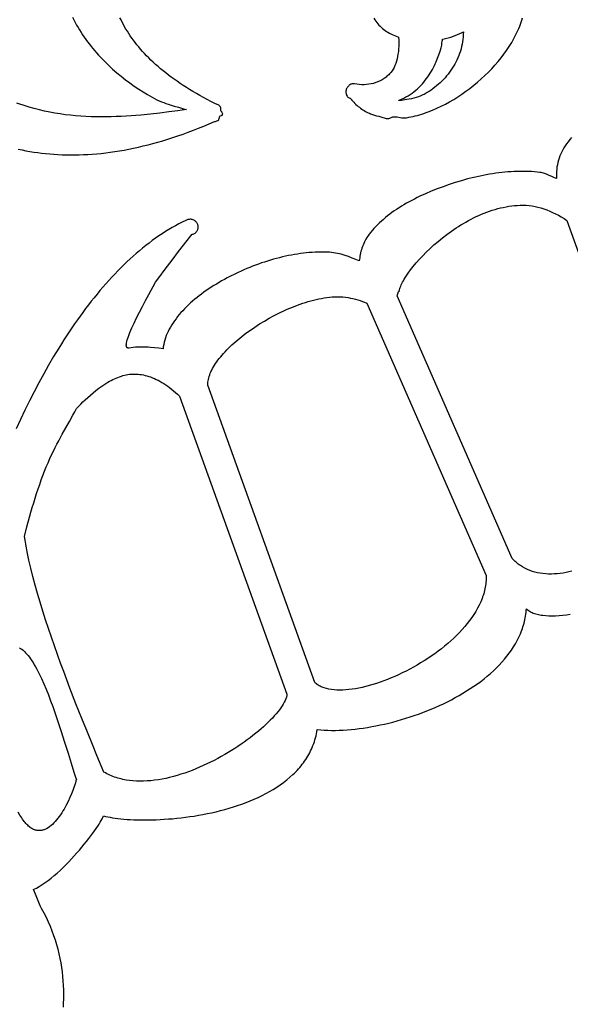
# Model space of a CAD drawing. Extents: x 0 to 113, y 52 to 137.
# Tile 14 of 25: x 45 to 55, y 73 to 91. Entities that reach past the tile are written whole.
import ezdxf

# ---------------------------------------------------------------- set-up
doc = ezdxf.new("R2010")
doc.units = 0
doc.header["$MEASUREMENT"] = 0

msp = doc.modelspace()

# ---------------------------------------------------------------- linework, layer by layer
for points in [[(46.298, 91.025), (46.322, 90.977), (46.347, 90.929), (46.372, 90.882), (46.399, 90.835), (46.426, 90.79), (46.455, 90.744), (46.484, 90.7), (46.514, 90.656), (46.544, 90.612), (46.576, 90.569), (46.608, 90.527), (46.641, 90.486), (46.674, 90.445), (46.708, 90.404), (46.742, 90.365), (46.778, 90.325), (46.813, 90.287), (46.849, 90.249), (46.886, 90.211), (46.923, 90.175), (46.961, 90.139), (47.037, 90.068), (47.115, 90), (47.194, 89.935), (47.275, 89.872), (47.356, 89.812), (47.437, 89.754), (47.52, 89.698), (47.602, 89.646), (47.685, 89.596), (47.768, 89.548), (47.813, 89.524), (47.856, 89.502), (47.899, 89.482), (47.941, 89.464), (47.981, 89.448), (48.021, 89.433), (48.061, 89.419), (48.1, 89.407), (48.176, 89.384), (48.252, 89.363), (48.328, 89.342), (48.405, 89.32), (48.244, 89.298), (48.078, 89.276), (47.908, 89.255), (47.735, 89.236), (47.559, 89.218), (47.469, 89.211), (47.379, 89.204), (47.288, 89.198), (47.197, 89.193), (47.105, 89.189), (47.013, 89.186), (46.92, 89.184), (46.826, 89.184), (46.733, 89.185), (46.639, 89.188), (46.544, 89.192), (46.449, 89.197), (46.354, 89.205), (46.259, 89.214), (46.164, 89.225), (46.069, 89.238), (45.973, 89.254), (45.878, 89.271), (45.782, 89.291), (45.686, 89.312), (45.591, 89.337), (45.496, 89.364), (45.439, 89.381), (45.383, 89.399), (45.327, 89.418), (45.271, 89.437)], [(45.296, 88.588), (45.366, 88.573), (45.437, 88.559), (45.508, 88.547), (45.581, 88.535), (45.654, 88.524), (45.727, 88.515), (45.801, 88.507), (45.876, 88.5), (45.952, 88.494), (46.028, 88.489), (46.105, 88.486), (46.182, 88.483), (46.26, 88.482), (46.339, 88.483), (46.419, 88.484), (46.499, 88.487), (46.58, 88.491), (46.662, 88.496), (46.744, 88.503), (46.827, 88.511), (46.91, 88.521), (46.995, 88.531), (47.08, 88.544), (47.165, 88.557), (47.251, 88.572), (47.338, 88.589), (47.426, 88.606), (47.514, 88.626), (47.603, 88.647), (47.693, 88.669), (47.783, 88.693), (47.875, 88.718), (47.966, 88.745), (48.059, 88.773), (48.152, 88.803), (48.245, 88.834), (48.34, 88.867), (48.435, 88.902), (48.531, 88.938), (48.627, 88.976), (48.725, 89.016), (48.822, 89.057), (48.921, 89.1), (48.925, 89.1), (48.93, 89.1), (48.934, 89.099), (48.938, 89.1), (48.96, 89.109), (48.982, 89.117), (48.987, 89.12), (48.991, 89.124), (48.998, 89.132), (49.002, 89.142), (49.005, 89.152), (49.01, 89.175), (49.013, 89.186), (49.017, 89.197), (49.024, 89.202), (49.031, 89.206), (49.047, 89.212), (49.054, 89.215), (49.061, 89.219), (49.066, 89.224), (49.07, 89.232), (49.071, 89.239), (49.07, 89.245), (49.067, 89.252), (49.064, 89.258), (49.057, 89.271), (49.054, 89.277), (49.052, 89.284), (49.051, 89.285), (49.05, 89.285), (49.048, 89.284), (49.045, 89.284), (49.043, 89.284), (49.039, 89.317), (49.037, 89.333), (49.034, 89.349), (49.029, 89.364), (49.026, 89.371), (49.022, 89.378), (49.018, 89.384), (49.012, 89.389), (49.007, 89.394), (49, 89.399), (48.927, 89.434), (48.855, 89.47), (48.785, 89.506), (48.717, 89.543), (48.651, 89.579), (48.586, 89.616), (48.522, 89.653), (48.461, 89.69), (48.4, 89.728), (48.341, 89.766), (48.284, 89.804), (48.228, 89.842), (48.174, 89.88), (48.121, 89.919), (48.069, 89.957), (48.019, 89.996), (47.97, 90.036), (47.923, 90.075), (47.877, 90.114), (47.832, 90.154), (47.788, 90.194), (47.746, 90.234), (47.706, 90.274), (47.666, 90.314), (47.628, 90.355), (47.591, 90.395), (47.555, 90.436), (47.52, 90.477), (47.487, 90.518), (47.455, 90.559), (47.424, 90.6), (47.394, 90.641), (47.365, 90.683), (47.337, 90.724), (47.311, 90.766), (47.285, 90.807), (47.26, 90.849), (47.237, 90.891), (47.215, 90.933), (47.193, 90.975), (47.173, 91.017)], [(51.864, 91.007), (51.881, 90.98), (51.899, 90.954), (51.918, 90.929), (51.938, 90.904), (51.958, 90.881), (51.98, 90.859), (52.002, 90.838), (52.025, 90.818), (52.049, 90.799), (52.073, 90.781), (52.098, 90.764), (52.124, 90.748), (52.15, 90.733), (52.177, 90.718), (52.204, 90.705), (52.233, 90.692), (52.261, 90.679), (52.32, 90.656), (52.323, 90.6), (52.323, 90.545), (52.323, 90.492), (52.32, 90.441), (52.316, 90.391), (52.309, 90.344), (52.302, 90.298), (52.292, 90.254), (52.281, 90.212), (52.268, 90.172), (52.253, 90.135), (52.237, 90.099), (52.218, 90.066), (52.199, 90.035), (52.177, 90.006), (52.154, 89.979), (52.138, 89.963), (52.122, 89.948), (52.106, 89.934), (52.089, 89.92), (52.071, 89.906), (52.053, 89.894), (52.035, 89.882), (52.017, 89.871), (51.978, 89.85), (51.939, 89.832), (51.898, 89.817), (51.857, 89.804), (51.814, 89.794), (51.771, 89.787), (51.728, 89.781), (51.684, 89.779), (51.639, 89.779), (51.595, 89.782), (51.551, 89.787), (51.507, 89.794), (51.499, 89.794), (51.49, 89.794), (51.481, 89.794), (51.464, 89.794), (51.446, 89.786), (51.437, 89.786), (51.42, 89.777), (51.41, 89.769), (51.401, 89.761), (51.393, 89.752), (51.385, 89.742), (51.376, 89.733), (51.368, 89.724), (51.359, 89.707), (51.355, 89.696), (51.351, 89.685), (51.349, 89.674), (51.347, 89.663), (51.347, 89.652), (51.347, 89.641), (51.348, 89.63), (51.35, 89.619), (51.35, 89.61), (51.359, 89.592), (51.359, 89.583), (51.368, 89.566), (51.376, 89.557), (51.385, 89.549), (51.395, 89.543), (51.406, 89.538), (51.417, 89.533), (51.427, 89.528), (51.437, 89.521), (51.446, 89.513), (51.449, 89.509), (51.45, 89.504), (51.452, 89.499), (51.455, 89.495), (51.493, 89.454), (51.513, 89.434), (51.533, 89.415), (51.554, 89.396), (51.575, 89.378), (51.596, 89.361), (51.618, 89.345), (51.64, 89.329), (51.662, 89.314), (51.685, 89.3), (51.708, 89.287), (51.732, 89.274), (51.756, 89.262), (51.78, 89.251), (51.804, 89.24), (51.841, 89.227), (51.878, 89.216), (51.915, 89.206), (51.953, 89.197), (51.973, 89.191), (51.992, 89.185), (52.031, 89.171), (52.051, 89.165), (52.07, 89.159), (52.09, 89.155), (52.11, 89.153), (52.118, 89.152), (52.126, 89.153), (52.141, 89.157), (52.156, 89.162), (52.171, 89.168), (52.186, 89.175), (52.202, 89.181), (52.217, 89.186), (52.225, 89.187), (52.233, 89.188), (52.262, 89.186), (52.292, 89.183), (52.35, 89.174), (52.379, 89.17), (52.409, 89.167), (52.438, 89.167), (52.453, 89.168), (52.468, 89.17), (52.508, 89.177), (52.548, 89.184), (52.587, 89.193), (52.627, 89.202), (52.667, 89.213), (52.707, 89.224), (52.747, 89.236), (52.787, 89.249), (52.827, 89.263), (52.867, 89.277), (52.947, 89.308), (53.026, 89.343), (53.105, 89.38), (53.184, 89.42), (53.262, 89.463), (53.339, 89.508), (53.416, 89.556), (53.491, 89.606), (53.565, 89.658), (53.638, 89.712), (53.709, 89.768), (53.779, 89.826), (53.847, 89.886), (53.913, 89.947), (53.978, 90.009), (54.04, 90.074), (54.1, 90.139), (54.158, 90.206), (54.213, 90.274), (54.266, 90.344), (54.316, 90.414), (54.364, 90.486), (54.387, 90.522), (54.409, 90.559), (54.43, 90.595), (54.45, 90.632), (54.47, 90.67), (54.489, 90.707), (54.507, 90.745), (54.525, 90.782), (54.541, 90.82), (54.557, 90.858), (54.572, 90.897), (54.585, 90.935), (54.598, 90.974), (54.61, 91.013)], [(55.515, 88.801), (55.482, 88.764), (55.451, 88.726), (55.422, 88.686), (55.397, 88.651), (55.374, 88.615), (55.353, 88.578), (55.334, 88.54), (55.316, 88.502), (55.3, 88.463), (55.285, 88.423), (55.273, 88.383), (55.262, 88.342), (55.253, 88.301), (55.246, 88.259), (55.241, 88.217), (55.237, 88.174), (55.236, 88.131), (55.236, 88.088), (55.238, 88.045), (55.219, 88.051), (55.2, 88.059), (55.163, 88.075), (55.09, 88.109), (55.053, 88.125), (55.015, 88.139), (54.995, 88.146), (54.975, 88.151), (54.954, 88.156), (54.932, 88.159), (54.882, 88.165), (54.83, 88.17), (54.778, 88.173), (54.725, 88.176), (54.671, 88.178), (54.618, 88.178), (54.563, 88.178), (54.508, 88.177), (54.453, 88.175), (54.397, 88.171), (54.341, 88.167), (54.285, 88.162), (54.228, 88.156), (54.171, 88.15), (54.114, 88.142), (54.056, 88.133), (53.999, 88.124), (53.941, 88.114), (53.883, 88.103), (53.826, 88.091), (53.71, 88.065), (53.595, 88.037), (53.48, 88.005), (53.366, 87.971), (53.253, 87.934), (53.141, 87.895), (53.031, 87.854), (52.923, 87.81), (52.817, 87.764), (52.713, 87.717), (52.663, 87.692), (52.612, 87.667), (52.563, 87.641), (52.514, 87.615), (52.466, 87.588), (52.419, 87.561), (52.373, 87.533), (52.328, 87.504), (52.284, 87.475), (52.24, 87.446), (52.198, 87.416), (52.156, 87.386), (52.116, 87.355), (52.077, 87.323), (52.039, 87.291), (52.002, 87.259), (51.966, 87.226), (51.931, 87.192), (51.898, 87.158), (51.866, 87.124), (51.836, 87.089), (51.806, 87.053), (51.778, 87.017), (51.752, 86.981), (51.734, 86.954), (51.718, 86.928), (51.703, 86.901), (51.689, 86.873), (51.676, 86.845), (51.664, 86.817), (51.653, 86.788), (51.643, 86.76), (51.633, 86.73), (51.625, 86.701), (51.618, 86.672), (51.612, 86.642), (51.606, 86.613), (51.602, 86.583), (51.598, 86.553), (51.595, 86.523), (51.53, 86.551), (51.464, 86.577), (51.398, 86.603), (51.331, 86.626), (51.297, 86.636), (51.262, 86.646), (51.227, 86.654), (51.192, 86.662), (51.156, 86.669), (51.119, 86.674), (51.082, 86.679), (51.044, 86.682), (50.992, 86.684), (50.939, 86.686), (50.886, 86.686), (50.833, 86.685), (50.779, 86.683), (50.725, 86.68), (50.671, 86.676), (50.616, 86.672), (50.561, 86.666), (50.507, 86.659), (50.451, 86.651), (50.396, 86.642), (50.341, 86.632), (50.285, 86.621), (50.23, 86.609), (50.174, 86.597), (50.119, 86.583), (50.063, 86.569), (50.008, 86.554), (49.952, 86.538), (49.897, 86.521), (49.842, 86.503), (49.787, 86.485), (49.732, 86.466), (49.678, 86.446), (49.624, 86.425), (49.57, 86.403), (49.516, 86.381), (49.463, 86.358), (49.41, 86.335), (49.358, 86.311), (49.305, 86.286), (49.203, 86.234), (49.152, 86.208), (49.102, 86.181), (49.052, 86.153), (49.003, 86.125), (48.955, 86.096), (48.908, 86.067), (48.861, 86.037), (48.815, 86.006), (48.769, 85.976), (48.725, 85.944), (48.681, 85.912), (48.639, 85.88), (48.597, 85.847), (48.556, 85.814), (48.516, 85.78), (48.477, 85.746), (48.44, 85.711), (48.403, 85.676), (48.368, 85.64), (48.334, 85.604), (48.301, 85.568), (48.269, 85.531), (48.238, 85.494), (48.209, 85.456), (48.182, 85.418), (48.155, 85.379), (48.13, 85.341), (48.107, 85.301), (48.085, 85.262), (48.065, 85.222), (48.046, 85.182), (48.03, 85.143), (48.015, 85.102), (48.002, 85.062), (47.991, 85.021), (47.982, 84.98), (47.974, 84.938), (47.969, 84.897), (47.891, 84.909), (47.813, 84.919), (47.735, 84.926), (47.696, 84.929), (47.656, 84.931), (47.617, 84.932), (47.577, 84.932), (47.538, 84.931), (47.498, 84.93), (47.459, 84.927), (47.419, 84.924), (47.379, 84.92), (47.339, 84.914), (47.332, 84.913), (47.324, 84.914), (47.318, 84.915), (47.312, 84.917), (47.307, 84.92), (47.303, 84.924), (47.299, 84.928), (47.296, 84.934), (47.294, 84.94), (47.292, 84.948), (47.291, 84.965), (47.292, 84.985), (47.295, 85.008), (47.3, 85.034), (47.308, 85.063), (47.318, 85.094), (47.329, 85.128), (47.343, 85.164), (47.358, 85.203), (47.394, 85.286), (47.435, 85.376), (47.482, 85.473), (47.533, 85.575), (47.588, 85.681), (47.646, 85.79), (47.706, 85.902), (47.829, 86.128), (47.912, 86.236), (47.993, 86.345), (48.154, 86.562), (48.237, 86.673), (48.323, 86.785), (48.413, 86.899), (48.461, 86.957), (48.51, 87.016), (48.524, 87.02), (48.537, 87.025), (48.549, 87.032), (48.561, 87.039), (48.572, 87.048), (48.581, 87.057), (48.59, 87.067), (48.598, 87.078), (48.605, 87.09), (48.61, 87.102), (48.614, 87.115), (48.617, 87.128), (48.619, 87.141), (48.619, 87.155), (48.618, 87.169), (48.615, 87.183), (48.611, 87.197), (48.605, 87.21), (48.598, 87.222), (48.59, 87.234), (48.581, 87.245), (48.571, 87.254), (48.56, 87.263), (48.549, 87.271), (48.536, 87.278), (48.523, 87.283), (48.51, 87.288), (48.497, 87.291), (48.483, 87.292), (48.469, 87.292), (48.454, 87.291), (48.44, 87.288), (48.427, 87.286), (48.413, 87.282), (48.4, 87.277), (48.388, 87.271), (48.325, 87.24), (48.262, 87.208), (48.199, 87.174), (48.137, 87.139), (48.075, 87.102), (48.014, 87.064), (47.953, 87.025), (47.892, 86.984), (47.831, 86.942), (47.771, 86.898), (47.711, 86.854), (47.652, 86.808), (47.593, 86.76), (47.534, 86.712), (47.476, 86.662), (47.418, 86.611), (47.36, 86.559), (47.303, 86.505), (47.246, 86.451), (47.189, 86.395), (47.133, 86.338), (47.077, 86.28), (47.022, 86.221), (46.967, 86.161), (46.912, 86.099), (46.858, 86.037), (46.804, 85.974), (46.75, 85.909), (46.697, 85.844), (46.644, 85.778), (46.592, 85.71), (46.54, 85.642), (46.489, 85.573), (46.437, 85.503), (46.387, 85.432), (46.336, 85.36), (46.287, 85.288), (46.237, 85.214), (46.188, 85.14), (46.139, 85.065), (46.091, 84.989), (46.043, 84.912), (45.949, 84.757), (45.856, 84.598), (45.765, 84.437), (45.676, 84.273), (45.589, 84.107), (45.503, 83.939), (45.419, 83.768), (45.337, 83.596), (45.257, 83.421)], [(55.523, 80.79), (55.468, 80.777), (55.413, 80.765), (55.358, 80.756), (55.303, 80.748), (55.249, 80.743), (55.195, 80.739), (55.142, 80.737), (55.09, 80.738), (55.038, 80.74), (54.987, 80.745), (54.936, 80.752), (54.887, 80.761), (54.838, 80.773), (54.791, 80.787), (54.744, 80.803), (54.699, 80.822), (54.654, 80.844), (54.611, 80.868), (54.57, 80.894), (54.549, 80.908), (54.529, 80.923), (54.51, 80.939), (54.49, 80.955), (54.471, 80.972), (54.453, 80.99), (54.435, 81.008), (54.417, 81.027), (52.294, 85.881), (52.298, 85.892), (52.302, 85.905), (52.31, 85.935), (52.314, 85.947), (52.319, 85.955), (52.321, 85.957), (52.324, 85.958), (52.326, 85.956), (52.329, 85.952), (52.332, 85.971), (52.336, 85.99), (52.342, 86.011), (52.35, 86.033), (52.359, 86.056), (52.369, 86.08), (52.381, 86.105), (52.394, 86.13), (52.408, 86.157), (52.424, 86.184), (52.459, 86.24), (52.499, 86.299), (52.543, 86.36), (52.592, 86.423), (52.646, 86.487), (52.704, 86.553), (52.766, 86.619), (52.831, 86.685), (52.901, 86.752), (52.974, 86.818), (53.05, 86.883), (53.129, 86.948), (53.211, 87.011), (53.253, 87.042), (53.296, 87.072), (53.339, 87.102), (53.383, 87.132), (53.428, 87.16), (53.473, 87.188), (53.519, 87.216), (53.565, 87.242), (53.612, 87.268), (53.659, 87.293), (53.707, 87.318), (53.755, 87.341), (53.803, 87.363), (53.852, 87.384), (53.902, 87.405), (53.951, 87.424), (54.001, 87.442), (54.051, 87.459), (54.102, 87.474), (54.153, 87.489), (54.204, 87.502), (54.255, 87.513), (54.306, 87.523), (54.358, 87.532), (54.41, 87.54), (54.462, 87.545), (54.513, 87.55), (54.565, 87.552), (54.565, 87.552), (54.621, 87.553), (54.676, 87.551), (54.731, 87.546), (54.785, 87.539), (54.84, 87.529), (54.895, 87.516), (54.949, 87.502), (55.003, 87.485), (55.057, 87.466), (55.111, 87.444), (55.165, 87.42), (55.218, 87.394), (55.272, 87.367), (55.325, 87.337), (55.378, 87.305), (55.43, 87.271), (57.23, 82.267)], [(46.129, 72.733), (46.133, 72.812), (46.135, 72.892), (46.136, 72.973), (46.135, 73.054), (46.132, 73.136), (46.127, 73.219), (46.12, 73.302), (46.111, 73.385), (46.1, 73.468), (46.086, 73.552), (46.071, 73.636), (46.053, 73.72), (46.032, 73.804), (46.009, 73.888), (45.984, 73.972), (45.955, 74.056), (45.924, 74.14), (45.89, 74.224), (45.853, 74.308), (45.814, 74.391), (45.771, 74.474), (45.748, 74.515), (45.725, 74.557), (45.706, 74.596), (45.688, 74.639), (45.651, 74.729), (45.614, 74.821), (45.595, 74.865), (45.576, 74.908), (45.603, 74.921), (45.63, 74.935), (45.684, 74.966), (45.739, 75), (45.794, 75.037), (45.849, 75.078), (45.904, 75.121), (45.959, 75.166), (46.014, 75.214), (46.069, 75.263), (46.122, 75.315), (46.175, 75.367), (46.228, 75.42), (46.279, 75.474), (46.329, 75.529), (46.378, 75.584), (46.425, 75.639), (46.471, 75.693), (46.515, 75.746), (46.557, 75.799), (46.597, 75.851), (46.635, 75.901), (46.671, 75.949), (46.704, 75.995), (46.734, 76.039), (46.762, 76.08), (46.787, 76.118), (46.809, 76.153), (46.828, 76.185), (46.844, 76.213), (46.856, 76.237), (46.865, 76.256), (46.869, 76.271), (46.906, 76.261), (46.947, 76.252), (46.99, 76.243), (47.036, 76.235), (47.085, 76.228), (47.136, 76.221), (47.19, 76.215), (47.246, 76.21), (47.305, 76.205), (47.365, 76.201), (47.428, 76.198), (47.493, 76.196), (47.56, 76.195), (47.628, 76.194), (47.698, 76.195), (47.769, 76.196), (47.842, 76.198), (47.916, 76.202), (47.992, 76.206), (48.068, 76.212), (48.146, 76.218), (48.224, 76.225), (48.303, 76.234), (48.382, 76.244), (48.463, 76.255), (48.543, 76.267), (48.624, 76.28), (48.705, 76.295), (48.786, 76.311), (48.867, 76.328), (48.948, 76.346), (49.029, 76.366), (49.109, 76.387), (49.189, 76.41), (49.269, 76.434), (49.347, 76.459), (49.425, 76.486), (49.502, 76.515), (49.578, 76.545), (49.652, 76.576), (49.726, 76.609), (49.798, 76.644), (49.869, 76.68), (49.938, 76.718), (50.005, 76.758), (50.071, 76.799), (50.135, 76.842), (50.196, 76.887), (50.256, 76.933), (50.313, 76.982), (50.368, 77.032), (50.395, 77.058), (50.421, 77.084), (50.446, 77.111), (50.47, 77.138), (50.494, 77.166), (50.518, 77.194), (50.54, 77.222), (50.562, 77.252), (50.583, 77.281), (50.604, 77.311), (50.623, 77.342), (50.642, 77.373), (50.66, 77.405), (50.678, 77.437), (50.694, 77.469), (50.71, 77.503), (50.725, 77.536), (50.739, 77.57), (50.752, 77.605), (50.764, 77.64), (50.776, 77.676), (50.786, 77.712), (50.796, 77.749), (50.804, 77.787), (50.812, 77.824), (50.819, 77.863), (50.883, 77.857), (50.948, 77.853), (51.015, 77.851), (51.084, 77.85), (51.153, 77.85), (51.224, 77.852), (51.296, 77.855), (51.369, 77.86), (51.443, 77.866), (51.518, 77.874), (51.593, 77.883), (51.669, 77.893), (51.746, 77.905), (51.823, 77.918), (51.901, 77.933), (51.979, 77.949), (52.058, 77.966), (52.137, 77.985), (52.216, 78.004), (52.295, 78.026), (52.374, 78.048), (52.453, 78.072), (52.532, 78.097), (52.61, 78.123), (52.689, 78.151), (52.767, 78.18), (52.844, 78.21), (52.921, 78.241), (52.997, 78.274), (53.073, 78.308), (53.148, 78.342), (53.222, 78.379), (53.295, 78.416), (53.367, 78.454), (53.438, 78.494), (53.508, 78.535), (53.577, 78.577), (53.644, 78.62), (53.71, 78.664), (53.775, 78.709), (53.838, 78.755), (53.899, 78.803), (53.959, 78.851), (54.016, 78.901), (54.072, 78.951), (54.126, 79.003), (54.178, 79.055), (54.228, 79.109), (54.276, 79.164), (54.322, 79.219), (54.365, 79.276), (54.406, 79.333), (54.444, 79.392), (54.48, 79.451), (54.513, 79.512), (54.544, 79.573), (54.571, 79.636), (54.584, 79.667), (54.596, 79.699), (54.608, 79.731), (54.618, 79.763), (54.628, 79.795), (54.637, 79.828), (54.645, 79.861), (54.653, 79.894), (54.659, 79.927), (54.665, 79.96), (54.67, 79.994), (54.675, 80.028), (54.678, 80.062), (54.681, 80.096), (54.696, 80.083), (54.712, 80.07), (54.73, 80.058), (54.748, 80.046), (54.768, 80.036), (54.788, 80.026), (54.809, 80.017), (54.832, 80.009), (54.855, 80.002), (54.879, 79.995), (54.903, 79.989), (54.929, 79.984), (54.955, 79.979), (54.982, 79.975), (55.038, 79.969), (55.097, 79.966), (55.158, 79.966), (55.221, 79.967), (55.287, 79.971), (55.354, 79.978), (55.422, 79.986), (55.492, 79.996)], [(45.315, 79.376), (45.339, 79.363), (45.362, 79.347), (45.385, 79.329), (45.408, 79.308), (45.431, 79.285), (45.454, 79.26), (45.477, 79.232), (45.5, 79.202), (45.523, 79.17), (45.546, 79.136), (45.569, 79.101), (45.591, 79.063), (45.614, 79.024), (45.636, 78.983), (45.658, 78.941), (45.68, 78.897), (45.724, 78.806), (45.767, 78.709), (45.81, 78.609), (45.852, 78.505), (45.892, 78.398), (45.933, 78.29), (45.972, 78.18), (46.01, 78.069), (46.047, 77.958), (46.083, 77.848), (46.152, 77.633), (46.215, 77.429), (46.273, 77.242), (46.324, 77.076), (46.348, 77.004), (46.37, 76.938), (46.361, 76.93), (46.36, 76.923), (46.359, 76.912), (46.352, 76.883), (46.34, 76.843), (46.323, 76.794), (46.302, 76.738), (46.277, 76.675), (46.248, 76.608), (46.215, 76.538), (46.179, 76.467), (46.16, 76.431), (46.14, 76.395), (46.119, 76.36), (46.097, 76.325), (46.074, 76.291), (46.051, 76.258), (46.028, 76.226), (46.003, 76.195), (45.978, 76.166), (45.952, 76.138), (45.926, 76.113), (45.9, 76.089), (45.872, 76.068), (45.845, 76.049), (45.816, 76.033), (45.788, 76.019), (45.773, 76.014), (45.759, 76.009), (45.744, 76.005), (45.73, 76.001), (45.715, 75.999), (45.7, 75.998), (45.685, 75.997), (45.67, 75.997), (45.655, 75.998), (45.64, 76.001), (45.624, 76.004), (45.609, 76.008), (45.594, 76.013), (45.578, 76.019), (45.563, 76.027), (45.547, 76.035), (45.532, 76.045), (45.516, 76.055), (45.5, 76.067), (45.485, 76.08), (45.469, 76.095), (45.453, 76.11), (45.437, 76.127), (45.422, 76.145), (45.406, 76.164), (45.39, 76.185), (45.374, 76.207), (45.358, 76.231), (45.343, 76.256), (45.327, 76.282), (45.295, 76.339)]]:
    msp.add_lwpolyline(points)
for points in [[(53.517, 90.753), (53.516, 90.707), (53.513, 90.662), (53.508, 90.617), (53.502, 90.572), (53.494, 90.528), (53.485, 90.484), (53.474, 90.441), (53.461, 90.399), (53.447, 90.357), (53.432, 90.316), (53.415, 90.275), (53.397, 90.235), (53.378, 90.196), (53.357, 90.158), (53.335, 90.12), (53.312, 90.083), (53.287, 90.046), (53.262, 90.011), (53.235, 89.976), (53.208, 89.942), (53.179, 89.909), (53.149, 89.877), (53.119, 89.846), (53.087, 89.816), (53.055, 89.786), (53.022, 89.758), (52.988, 89.731), (52.954, 89.704), (52.919, 89.679), (52.883, 89.655), (52.846, 89.632), (52.809, 89.61), (52.791, 89.6), (52.771, 89.59), (52.731, 89.572), (52.688, 89.556), (52.644, 89.542), (52.6, 89.53), (52.556, 89.519), (52.514, 89.51), (52.473, 89.503), (52.436, 89.497), (52.403, 89.493), (52.374, 89.49), (52.35, 89.488), (52.333, 89.488), (52.324, 89.489), (52.322, 89.49), (52.322, 89.492), (52.324, 89.494), (52.329, 89.495), (52.372, 89.513), (52.415, 89.532), (52.456, 89.552), (52.495, 89.574), (52.533, 89.598), (52.569, 89.623), (52.604, 89.649), (52.638, 89.677), (52.67, 89.705), (52.701, 89.734), (52.731, 89.765), (52.76, 89.796), (52.787, 89.828), (52.813, 89.86), (52.838, 89.893), (52.862, 89.926), (52.884, 89.96), (52.906, 89.994), (52.926, 90.028), (52.946, 90.062), (52.964, 90.097), (52.981, 90.131), (52.998, 90.165), (53.013, 90.2), (53.041, 90.268), (53.066, 90.334), (53.088, 90.4), (53.106, 90.463), (53.112, 90.487), (53.117, 90.509), (53.122, 90.547), (53.126, 90.582), (53.129, 90.601), (53.133, 90.621), (53.16, 90.625), (53.186, 90.631), (53.212, 90.636), (53.237, 90.643), (53.286, 90.658), (53.334, 90.675), (53.38, 90.693), (53.426, 90.713), (53.517, 90.753)], [(50.992, 85.846), (51.044, 85.853), (51.095, 85.857), (51.145, 85.86), (51.195, 85.861), (51.243, 85.86), (51.292, 85.857), (51.339, 85.852), (51.386, 85.846), (51.432, 85.838), (51.477, 85.828), (51.522, 85.817), (51.566, 85.805), (51.609, 85.791), (51.652, 85.775), (51.693, 85.759), (51.734, 85.741), (53.936, 80.711), (53.937, 80.68), (53.936, 80.649), (53.935, 80.618), (53.933, 80.588), (53.93, 80.557), (53.925, 80.526), (53.92, 80.496), (53.915, 80.465), (53.908, 80.435), (53.9, 80.405), (53.892, 80.374), (53.882, 80.344), (53.872, 80.314), (53.861, 80.284), (53.85, 80.254), (53.837, 80.224), (53.81, 80.165), (53.78, 80.107), (53.747, 80.048), (53.711, 79.991), (53.673, 79.934), (53.632, 79.877), (53.589, 79.822), (53.544, 79.767), (53.496, 79.713), (53.447, 79.659), (53.395, 79.607), (53.342, 79.555), (53.286, 79.504), (53.229, 79.454), (53.171, 79.406), (53.111, 79.358), (53.05, 79.311), (52.988, 79.265), (52.924, 79.221), (52.86, 79.178), (52.794, 79.135), (52.728, 79.095), (52.661, 79.055), (52.594, 79.017), (52.526, 78.98), (52.458, 78.945), (52.389, 78.911), (52.32, 78.878), (52.252, 78.847), (52.183, 78.818), (52.115, 78.79), (52.046, 78.764), (51.979, 78.74), (51.911, 78.717), (51.845, 78.696), (51.779, 78.677), (51.714, 78.66), (51.649, 78.644), (51.586, 78.631), (51.524, 78.619), (51.463, 78.61), (51.404, 78.602), (51.346, 78.597), (51.289, 78.593), (51.235, 78.592), (51.182, 78.593), (51.131, 78.597), (51.081, 78.602), (51.034, 78.61), (50.99, 78.62), (50.947, 78.633), (50.927, 78.64), (50.907, 78.648), (50.888, 78.656), (50.87, 78.665), (50.852, 78.675), (50.835, 78.685), (50.818, 78.696), (50.803, 78.707), (50.788, 78.719), (50.773, 78.732), (48.799, 84.228), (48.798, 84.254), (48.799, 84.28), (48.802, 84.307), (48.807, 84.335), (48.813, 84.362), (48.821, 84.39), (48.831, 84.419), (48.842, 84.448), (48.855, 84.477), (48.869, 84.507), (48.885, 84.537), (48.902, 84.567), (48.92, 84.597), (48.94, 84.628), (48.962, 84.659), (48.984, 84.69), (49.008, 84.721), (49.034, 84.752), (49.06, 84.784), (49.088, 84.815), (49.116, 84.846), (49.146, 84.878), (49.177, 84.909), (49.209, 84.94), (49.243, 84.972), (49.277, 85.003), (49.348, 85.065), (49.422, 85.126), (49.5, 85.186), (49.582, 85.245), (49.666, 85.302), (49.752, 85.358), (49.841, 85.413), (49.932, 85.465), (50.024, 85.515), (50.119, 85.562), (50.214, 85.607), (50.262, 85.629), (50.31, 85.649), (50.359, 85.669), (50.408, 85.688), (50.456, 85.707), (50.505, 85.724), (50.554, 85.741), (50.603, 85.756), (50.652, 85.771), (50.701, 85.785), (50.75, 85.798), (50.799, 85.81), (50.847, 85.82), (50.896, 85.83), (50.944, 85.839), (50.992, 85.846)], [(47.2, 84.395), (47.229, 84.404), (47.259, 84.412), (47.289, 84.418), (47.32, 84.424), (47.35, 84.428), (47.381, 84.431), (47.413, 84.433), (47.444, 84.433), (47.476, 84.432), (47.508, 84.43), (47.54, 84.427), (47.573, 84.422), (47.606, 84.416), (47.639, 84.409), (47.673, 84.4), (47.706, 84.39), (47.74, 84.379), (47.774, 84.366), (47.809, 84.351), (47.843, 84.335), (47.878, 84.318), (47.913, 84.299), (47.948, 84.279), (47.984, 84.257), (48.019, 84.234), (48.055, 84.209), (48.091, 84.183), (48.128, 84.155), (48.164, 84.125), (48.201, 84.094), (48.237, 84.061), (48.274, 84.026), (50.258, 78.521), (50.254, 78.494), (50.247, 78.465), (50.237, 78.434), (50.224, 78.403), (50.208, 78.37), (50.19, 78.336), (50.168, 78.302), (50.145, 78.266), (50.118, 78.23), (50.09, 78.192), (50.058, 78.155), (50.025, 78.116), (49.989, 78.077), (49.951, 78.038), (49.911, 77.998), (49.869, 77.957), (49.825, 77.917), (49.779, 77.876), (49.732, 77.836), (49.682, 77.795), (49.631, 77.754), (49.578, 77.713), (49.524, 77.673), (49.468, 77.633), (49.411, 77.593), (49.353, 77.554), (49.293, 77.515), (49.232, 77.476), (49.171, 77.439), (49.108, 77.401), (49.044, 77.365), (48.979, 77.33), (48.913, 77.295), (48.847, 77.262), (48.78, 77.229), (48.713, 77.198), (48.645, 77.168), (48.576, 77.139), (48.507, 77.111), (48.438, 77.085), (48.369, 77.061), (48.299, 77.038), (48.23, 77.017), (48.16, 76.997), (48.091, 76.979), (48.021, 76.963), (47.952, 76.949), (47.883, 76.937), (47.814, 76.927), (47.746, 76.92), (47.678, 76.914), (47.611, 76.911), (47.545, 76.91), (47.479, 76.912), (47.414, 76.916), (47.35, 76.923), (47.287, 76.932), (47.225, 76.944), (47.194, 76.951), (47.163, 76.959), (47.133, 76.968), (47.103, 76.977), (47.074, 76.987), (47.045, 76.998), (47.016, 77.01), (46.987, 77.022), (46.959, 77.035), (46.931, 77.049), (46.904, 77.064), (46.876, 77.079), (46.749, 77.385), (46.666, 77.587), (46.572, 77.816), (46.469, 78.068), (46.361, 78.342), (46.248, 78.632), (46.191, 78.782), (46.134, 78.936), (46.076, 79.091), (46.019, 79.249), (45.963, 79.409), (45.908, 79.57), (45.853, 79.731), (45.8, 79.893), (45.749, 80.054), (45.7, 80.216), (45.653, 80.376), (45.608, 80.534), (45.567, 80.691), (45.528, 80.846), (45.492, 80.997), (45.461, 81.146), (45.446, 81.219), (45.432, 81.291), (45.42, 81.362), (45.408, 81.432), (45.455, 81.613), (45.503, 81.791), (45.528, 81.88), (45.554, 81.968), (45.58, 82.055), (45.607, 82.141), (45.635, 82.227), (45.663, 82.311), (45.692, 82.395), (45.721, 82.477), (45.751, 82.559), (45.782, 82.639), (45.813, 82.717), (45.845, 82.795), (45.878, 82.87), (45.91, 82.941), (45.943, 83.01), (45.976, 83.076), (46.009, 83.14), (46.042, 83.202), (46.108, 83.323), (46.24, 83.556), (46.305, 83.674), (46.337, 83.735), (46.37, 83.797), (46.448, 83.876), (46.49, 83.917), (46.533, 83.959), (46.579, 84.002), (46.627, 84.045), (46.677, 84.088), (46.728, 84.129), (46.781, 84.17), (46.836, 84.21), (46.893, 84.247), (46.951, 84.283), (46.981, 84.3), (47.011, 84.316), (47.041, 84.331), (47.072, 84.346), (47.103, 84.359), (47.135, 84.372), (47.167, 84.384), (47.2, 84.395)]]:
    msp.add_lwpolyline(points, close=True)

doc.saveas('drawing.dxf')
